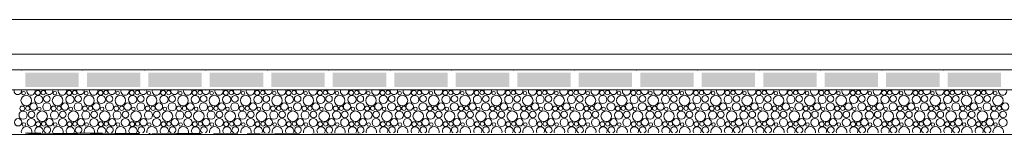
# Model space of a CAD drawing. Header units: millimetres. Extents: x -94601 to -15166, y -300 to 6935.
# Tile 22 of 97: x -74493 to -71065, y -300 to 100. Entities that reach past the tile are written whole.
import ezdxf

# ---------------------------------------------------------------- set-up
doc = ezdxf.new("R2010")
doc.units = ezdxf.units.MM
doc.header["$MEASUREMENT"] = 0
for name, color, linetype in [('Métal _ Bardage.Charp_Couv_Bard_Métal', 7, 'Continuous'), ('Nouveau_Structure _ Longrine.GO', 7, 'Continuous'), ('Nouveau_Terrain _ Original.Terrain', 7, 'Continuous'), ('Nouveau_VRD _ Voirie 3d.VRD', 7, 'Continuous')]:
    doc.layers.add(name, color=color, linetype=linetype)

# ---------------------------------------------------------------- blocks, each defined once
blk = doc.blocks.new('Élément de coupe_21')
at = {"layer": 'Métal _ Bardage.Charp_Couv_Bard_Métal', "color": 7, "linetype": 'Continuous', "lineweight": 15}
blk.add_line((-77985.3, 100), (-69185.3, 100), dxfattribs=at)
blk = doc.blocks.new('*X51')
at = {"layer": 'Nouveau_VRD _ Voirie 3d.VRD', "color": 33, "linetype": 'Continuous', "lineweight": 15, "true_color": 0xf48e54}
for centre, radius in [((-74469.7, -182.2), 18.4), ((-74479.1, -156.5), 6.2), ((-74426.7, -178.4), 14.3), ((-74429.6, -155.2), 8.58), ((-74410.4, -154.2), 7.52), ((-74397.9, -175.8), 11.5), ((-74360.6, -182.2), 18.4), ((-74370, -156.5), 6.2), ((-74317.6, -178.4), 14.3), ((-74320.5, -155.2), 8.58), ((-74301.3, -154.2), 7.52), ((-74288.7, -175.8), 11.5), ((-74251.5, -182.2), 18.4), ((-74260.9, -156.5), 6.2), ((-74208.4, -178.4), 14.3), ((-74211.3, -155.2), 8.58), ((-74192.2, -154.2), 7.52), ((-74179.6, -175.8), 11.5), ((-74142.4, -182.2), 18.4), ((-74151.8, -156.5), 6.2), ((-74099.3, -178.4), 14.3), ((-74102.2, -155.2), 8.58), ((-74083.1, -154.2), 7.52), ((-74070.5, -175.8), 11.5), ((-74033.3, -182.2), 18.4), ((-74042.7, -156.5), 6.2), ((-73990.2, -178.4), 14.3), ((-73993.1, -155.2), 8.58), ((-73974, -154.2), 7.52), ((-73961.4, -175.8), 11.5), ((-73924.2, -182.2), 18.4), ((-73933.5, -156.5), 6.2), ((-73881.1, -178.4), 14.3), ((-73884, -155.2), 8.58), ((-73864.9, -154.2), 7.52), ((-73852.3, -175.8), 11.5), ((-73815.1, -182.2), 18.4), ((-73824.4, -156.5), 6.2), ((-73772, -178.4), 14.3), ((-73774.9, -155.2), 8.58), ((-73755.7, -154.2), 7.52), ((-73743.2, -175.8), 11.5), ((-73705.9, -182.2), 18.4), ((-73715.3, -156.5), 6.2), ((-73662.9, -178.4), 14.3), ((-73665.8, -155.2), 8.58), ((-73646.6, -154.2), 7.52), ((-73634.1, -175.8), 11.5), ((-73596.8, -182.2), 18.4), ((-73606.2, -156.5), 6.2), ((-73553.8, -178.4), 14.3), ((-73556.7, -155.2), 8.58), ((-73537.5, -154.2), 7.52), ((-73525, -175.8), 11.5), ((-73487.7, -182.2), 18.4), ((-73497.1, -156.5), 6.2), ((-73444.7, -178.4), 14.3), ((-73447.6, -155.2), 8.58), ((-73428.4, -154.2), 7.52), ((-73415.8, -175.8), 11.5), ((-73378.6, -182.2), 18.4), ((-73388, -156.5), 6.2), ((-73335.5, -178.4), 14.3), ((-73338.4, -155.2), 8.58), ((-73319.3, -154.2), 7.52), ((-73306.7, -175.8), 11.5), ((-73269.5, -182.2), 18.4), ((-73278.9, -156.5), 6.2), ((-73226.4, -178.4), 14.3), ((-73229.3, -155.2), 8.58), ((-73210.2, -154.2), 7.52), ((-73197.6, -175.8), 11.5), ((-73160.4, -182.2), 18.4), ((-73169.8, -156.5), 6.2), ((-73117.3, -178.4), 14.3), ((-73120.2, -155.2), 8.58), ((-73101.1, -154.2), 7.52), ((-73088.5, -175.8), 11.5), ((-73051.3, -182.2), 18.4), ((-73060.6, -156.5), 6.2), ((-73008.2, -178.4), 14.3), ((-73011.1, -155.2), 8.58), ((-72992, -154.2), 7.52), ((-72979.4, -175.8), 11.5), ((-72942.2, -182.2), 18.4), ((-72951.5, -156.5), 6.2), ((-72899.1, -178.4), 14.3), ((-72902, -155.2), 8.58), ((-72882.8, -154.2), 7.52), ((-72870.3, -175.8), 11.5), ((-72833.1, -182.2), 18.4), ((-72842.4, -156.5), 6.2), ((-72790, -178.4), 14.3), ((-72792.9, -155.2), 8.58), ((-72773.7, -154.2), 7.52), ((-72761.2, -175.8), 11.5), ((-72723.9, -182.2), 18.4), ((-72733.3, -156.5), 6.2), ((-72680.9, -178.4), 14.3), ((-72683.8, -155.2), 8.58), ((-72664.6, -154.2), 7.52), ((-72652.1, -175.8), 11.5), ((-72614.8, -182.2), 18.4), ((-72624.2, -156.5), 6.2), ((-72571.8, -178.4), 14.3), ((-72574.7, -155.2), 8.58), ((-72555.5, -154.2), 7.52), ((-72542.9, -175.8), 11.5), ((-72505.7, -182.2), 18.4), ((-72515.1, -156.5), 6.2), ((-72462.6, -178.4), 14.3), ((-72465.5, -155.2), 8.58), ((-72446.4, -154.2), 7.52), ((-72433.8, -175.8), 11.5), ((-72396.6, -182.2), 18.4), ((-72406, -156.5), 6.2), ((-72353.5, -178.4), 14.3), ((-72356.4, -155.2), 8.58), ((-72337.3, -154.2), 7.52), ((-72324.7, -175.8), 11.5), ((-72287.5, -182.2), 18.4), ((-72296.9, -156.5), 6.2), ((-72244.4, -178.4), 14.3), ((-72247.3, -155.2), 8.58), ((-72228.2, -154.2), 7.52), ((-72215.6, -175.8), 11.5), ((-72178.4, -182.2), 18.4), ((-72187.7, -156.5), 6.2), ((-72135.3, -178.4), 14.3), ((-72138.2, -155.2), 8.58), ((-72119.1, -154.2), 7.52), ((-72106.5, -175.8), 11.5), ((-72069.3, -182.2), 18.4), ((-72078.6, -156.5), 6.2), ((-72026.2, -178.4), 14.3), ((-72029.1, -155.2), 8.58), ((-72009.9, -154.2), 7.52), ((-71997.4, -175.8), 11.5), ((-71960.2, -182.2), 18.4), ((-71969.5, -156.5), 6.2), ((-71917.1, -178.4), 14.3), ((-71920, -155.2), 8.58), ((-71900.8, -154.2), 7.52), ((-71888.3, -175.8), 11.5), ((-71851, -182.2), 18.4), ((-71860.4, -156.5), 6.2), ((-71808, -178.4), 14.3), ((-71810.9, -155.2), 8.58), ((-71791.7, -154.2), 7.52), ((-71779.2, -175.8), 11.5), ((-71741.9, -182.2), 18.4), ((-71751.3, -156.5), 6.2), ((-71698.9, -178.4), 14.3), ((-71701.8, -155.2), 8.58), ((-71682.6, -154.2), 7.52), ((-71670, -175.8), 11.5), ((-71632.8, -182.2), 18.4), ((-71642.2, -156.5), 6.2), ((-71589.7, -178.4), 14.3), ((-71592.6, -155.2), 8.58), ((-71573.5, -154.2), 7.52), ((-71560.9, -175.8), 11.5), ((-71523.7, -182.2), 18.4), ((-71533.1, -156.5), 6.2), ((-71480.6, -178.4), 14.3), ((-71483.5, -155.2), 8.58), ((-71464.4, -154.2), 7.52), ((-71451.8, -175.8), 11.5), ((-71414.6, -182.2), 18.4), ((-71424, -156.5), 6.2), ((-71371.5, -178.4), 14.3), ((-71374.4, -155.2), 8.58), ((-71355.3, -154.2), 7.52), ((-71342.7, -175.8), 11.5), ((-71305.5, -182.2), 18.4), ((-71314.8, -156.5), 6.2), ((-71262.4, -178.4), 14.3), ((-71265.3, -155.2), 8.58), ((-71246.2, -154.2), 7.52), ((-71233.6, -175.8), 11.5), ((-71196.4, -182.2), 18.4), ((-71205.7, -156.5), 6.2), ((-71153.3, -178.4), 14.3), ((-71156.2, -155.2), 8.58), ((-71137, -154.2), 7.52), ((-71124.5, -175.8), 11.5), ((-71087.3, -182.2), 18.4), ((-71096.6, -156.5), 6.2), ((-74483.6, -209.8), 8.58), ((-74464.4, -208.8), 7.52), ((-74444.2, -203.4), 12.8), ((-74424, -211.1), 6.2), ((-74398.2, -204.1), 14.2), ((-74374.5, -209.8), 8.58), ((-74355.3, -208.8), 7.52), ((-74335.1, -203.4), 12.8), ((-74314.9, -211.1), 6.2), ((-74289, -204.1), 14.2), ((-74265.3, -209.8), 8.58), ((-74246.2, -208.8), 7.52), ((-74226, -203.4), 12.8), ((-74205.8, -211.1), 6.2), ((-74179.9, -204.1), 14.2), ((-74156.2, -209.8), 8.58), ((-74137.1, -208.8), 7.52), ((-74116.9, -203.4), 12.8), ((-74096.7, -211.1), 6.2), ((-74070.8, -204.1), 14.2), ((-74047.1, -209.8), 8.58), ((-74028, -208.8), 7.52), ((-74007.8, -203.4), 12.8), ((-73987.5, -211.1), 6.2), ((-73961.7, -204.1), 14.2), ((-73938, -209.8), 8.58), ((-73918.9, -208.8), 7.52), ((-73898.6, -203.4), 12.8), ((-73878.4, -211.1), 6.2), ((-73852.6, -204.1), 14.2), ((-73828.9, -209.8), 8.58), ((-73809.7, -208.8), 7.52), ((-73789.5, -203.4), 12.8), ((-73769.3, -211.1), 6.2), ((-73743.5, -204.1), 14.2), ((-73719.8, -209.8), 8.58), ((-73700.6, -208.8), 7.52), ((-73680.4, -203.4), 12.8), ((-73660.2, -211.1), 6.2), ((-73634.4, -204.1), 14.2), ((-73610.7, -209.8), 8.58), ((-73591.5, -208.8), 7.52), ((-73571.3, -203.4), 12.8), ((-73551.1, -211.1), 6.2), ((-73525.3, -204.1), 14.2), ((-73501.6, -209.8), 8.58), ((-73482.4, -208.8), 7.52), ((-73462.2, -203.4), 12.8), ((-73442, -211.1), 6.2), ((-73416.2, -204.1), 14.2), ((-73392.4, -209.8), 8.58), ((-73373.3, -208.8), 7.52), ((-73353.1, -203.4), 12.8), ((-73332.9, -211.1), 6.2), ((-73307, -204.1), 14.2), ((-73283.3, -209.8), 8.58), ((-73264.2, -208.8), 7.52), ((-73244, -203.4), 12.8), ((-73223.8, -211.1), 6.2), ((-73197.9, -204.1), 14.2), ((-73174.2, -209.8), 8.58), ((-73155.1, -208.8), 7.52), ((-73134.9, -203.4), 12.8), ((-73114.6, -211.1), 6.2), ((-73088.8, -204.1), 14.2), ((-73065.1, -209.8), 8.58), ((-73046, -208.8), 7.52), ((-73025.7, -203.4), 12.8), ((-73005.5, -211.1), 6.2), ((-72979.7, -204.1), 14.2), ((-72956, -209.8), 8.58), ((-72936.8, -208.8), 7.52), ((-72916.6, -203.4), 12.8), ((-72896.4, -211.1), 6.2), ((-72870.6, -204.1), 14.2), ((-72846.9, -209.8), 8.58), ((-72827.7, -208.8), 7.52), ((-72807.5, -203.4), 12.8), ((-72787.3, -211.1), 6.2), ((-72761.5, -204.1), 14.2), ((-72737.8, -209.8), 8.58), ((-72718.6, -208.8), 7.52), ((-72698.4, -203.4), 12.8), ((-72678.2, -211.1), 6.2), ((-72652.4, -204.1), 14.2), ((-72628.7, -209.8), 8.58), ((-72609.5, -208.8), 7.52), ((-72589.3, -203.4), 12.8), ((-72569.1, -211.1), 6.2), ((-72543.3, -204.1), 14.2), ((-72519.5, -209.8), 8.58), ((-72500.4, -208.8), 7.52), ((-72480.2, -203.4), 12.8), ((-72460, -211.1), 6.2), ((-72434.1, -204.1), 14.2), ((-72410.4, -209.8), 8.58), ((-72391.3, -208.8), 7.52), ((-72371.1, -203.4), 12.8), ((-72350.9, -211.1), 6.2), ((-72325, -204.1), 14.2), ((-72301.3, -209.8), 8.58), ((-72282.2, -208.8), 7.52), ((-72262, -203.4), 12.8), ((-72241.7, -211.1), 6.2), ((-72215.9, -204.1), 14.2), ((-72192.2, -209.8), 8.58), ((-72173.1, -208.8), 7.52), ((-72152.8, -203.4), 12.8), ((-72132.6, -211.1), 6.2), ((-72106.8, -204.1), 14.2), ((-72083.1, -209.8), 8.58), ((-72063.9, -208.8), 7.52), ((-72043.7, -203.4), 12.8), ((-72023.5, -211.1), 6.2), ((-71997.7, -204.1), 14.2), ((-71974, -209.8), 8.58), ((-71954.8, -208.8), 7.52), ((-71934.6, -203.4), 12.8), ((-71914.4, -211.1), 6.2), ((-71888.6, -204.1), 14.2), ((-71864.9, -209.8), 8.58), ((-71845.7, -208.8), 7.52), ((-71825.5, -203.4), 12.8), ((-71805.3, -211.1), 6.2), ((-71779.5, -204.1), 14.2), ((-71755.8, -209.8), 8.58), ((-71736.6, -208.8), 7.52), ((-71716.4, -203.4), 12.8), ((-71696.2, -211.1), 6.2), ((-71670.4, -204.1), 14.2), ((-71646.6, -209.8), 8.58), ((-71627.5, -208.8), 7.52), ((-71607.3, -203.4), 12.8), ((-71587.1, -211.1), 6.2), ((-71561.2, -204.1), 14.2), ((-71537.5, -209.8), 8.58), ((-71518.4, -208.8), 7.52), ((-71498.2, -203.4), 12.8), ((-71478, -211.1), 6.2), ((-71452.1, -204.1), 14.2), ((-71428.4, -209.8), 8.58), ((-71409.3, -208.8), 7.52), ((-71389.1, -203.4), 12.8), ((-71368.8, -211.1), 6.2), ((-71343, -204.1), 14.2), ((-71319.3, -209.8), 8.58), ((-71300.2, -208.8), 7.52), ((-71279.9, -203.4), 12.8), ((-71259.7, -211.1), 6.2), ((-71233.9, -204.1), 14.2), ((-71210.2, -209.8), 8.58), ((-71191, -208.8), 7.52), ((-71170.8, -203.4), 12.8), ((-71150.6, -211.1), 6.2), ((-71124.8, -204.1), 14.2), ((-71101.1, -209.8), 8.58), ((-71081.9, -208.8), 7.52), ((-71061.7, -203.4), 12.8), ((-74480.7, -233), 14.3), ((-74451.9, -230.4), 11.5), ((-74414.6, -236.8), 18.4), ((-74371.6, -233), 14.3), ((-74342.7, -230.4), 11.5), ((-74305.5, -236.8), 18.4), ((-74262.4, -233), 14.3), ((-74233.6, -230.4), 11.5), ((-74196.4, -236.8), 18.4), ((-74153.3, -233), 14.3), ((-74124.5, -230.4), 11.5), ((-74087.3, -236.8), 18.4), ((-74044.2, -233), 14.3), ((-74015.4, -230.4), 11.5), ((-73978.2, -236.8), 18.4), ((-73935.1, -233), 14.3), ((-73906.3, -230.4), 11.5), ((-73869.1, -236.8), 18.4), ((-73826, -233), 14.3), ((-73797.2, -230.4), 11.5), ((-73759.9, -236.8), 18.4), ((-73716.9, -233), 14.3), ((-73688.1, -230.4), 11.5), ((-73650.8, -236.8), 18.4), ((-73607.8, -233), 14.3), ((-73579, -230.4), 11.5), ((-73541.7, -236.8), 18.4), ((-73498.7, -233), 14.3), ((-73469.8, -230.4), 11.5), ((-73432.6, -236.8), 18.4), ((-73389.5, -233), 14.3), ((-73360.7, -230.4), 11.5), ((-73323.5, -236.8), 18.4), ((-73280.4, -233), 14.3), ((-73251.6, -230.4), 11.5), ((-73214.4, -236.8), 18.4), ((-73171.3, -233), 14.3), ((-73142.5, -230.4), 11.5), ((-73105.3, -236.8), 18.4), ((-73062.2, -233), 14.3), ((-73033.4, -230.4), 11.5), ((-72996.2, -236.8), 18.4), ((-72953.1, -233), 14.3), ((-72924.3, -230.4), 11.5), ((-72887.1, -236.8), 18.4), ((-72844, -233), 14.3), ((-72815.2, -230.4), 11.5), ((-72777.9, -236.8), 18.4), ((-72734.9, -233), 14.3), ((-72706.1, -230.4), 11.5), ((-72668.8, -236.8), 18.4), ((-72625.8, -233), 14.3), ((-72596.9, -230.4), 11.5), ((-72559.7, -236.8), 18.4), ((-72516.6, -233), 14.3), ((-72487.8, -230.4), 11.5), ((-72450.6, -236.8), 18.4), ((-72407.5, -233), 14.3), ((-72378.7, -230.4), 11.5), ((-72341.5, -236.8), 18.4), ((-72298.4, -233), 14.3), ((-72269.6, -230.4), 11.5), ((-72232.4, -236.8), 18.4), ((-72189.3, -233), 14.3), ((-72160.5, -230.4), 11.5), ((-72123.3, -236.8), 18.4), ((-72080.2, -233), 14.3), ((-72051.4, -230.4), 11.5), ((-72014.2, -236.8), 18.4), ((-71971.1, -233), 14.3), ((-71942.3, -230.4), 11.5), ((-71905, -236.8), 18.4), ((-71862, -233), 14.3), ((-71833.2, -230.4), 11.5), ((-71795.9, -236.8), 18.4), ((-71752.9, -233), 14.3), ((-71724, -230.4), 11.5), ((-71686.8, -236.8), 18.4), ((-71643.7, -233), 14.3), ((-71614.9, -230.4), 11.5), ((-71577.7, -236.8), 18.4), ((-71534.6, -233), 14.3), ((-71505.8, -230.4), 11.5), ((-71468.6, -236.8), 18.4), ((-71425.5, -233), 14.3), ((-71396.7, -230.4), 11.5), ((-71359.5, -236.8), 18.4), ((-71316.4, -233), 14.3), ((-71287.6, -230.4), 11.5), ((-71250.4, -236.8), 18.4), ((-71207.3, -233), 14.3), ((-71178.5, -230.4), 11.5), ((-71141.3, -236.8), 18.4), ((-71098.2, -233), 14.3), ((-71069.4, -230.4), 11.5), ((-74498.2, -258), 12.8), ((-74478, -265.7), 6.2), ((-74452.2, -258.7), 14.2), ((-74428.5, -264.4), 8.58), ((-74409.3, -263.4), 7.52), ((-74389.1, -258), 12.8), ((-74368.9, -265.7), 6.2), ((-74343, -258.7), 14.2), ((-74319.3, -264.4), 8.58), ((-74300.2, -263.4), 7.52), ((-74280, -258), 12.8), ((-74259.8, -265.7), 6.2), ((-74233.9, -258.7), 14.2), ((-74210.2, -264.4), 8.58), ((-74191.1, -263.4), 7.52), ((-74170.9, -258), 12.8), ((-74150.7, -265.7), 6.2), ((-74124.8, -258.7), 14.2), ((-74101.1, -264.4), 8.58), ((-74082, -263.4), 7.52), ((-74061.8, -258), 12.8), ((-74041.5, -265.7), 6.2), ((-74015.7, -258.7), 14.2), ((-73992, -264.4), 8.58), ((-73972.9, -263.4), 7.52), ((-73952.6, -258), 12.8), ((-73932.4, -265.7), 6.2), ((-73906.6, -258.7), 14.2), ((-73882.9, -264.4), 8.58), ((-73863.7, -263.4), 7.52), ((-73843.5, -258), 12.8), ((-73823.3, -265.7), 6.2), ((-73797.5, -258.7), 14.2), ((-73773.8, -264.4), 8.58), ((-73754.6, -263.4), 7.52), ((-73734.4, -258), 12.8), ((-73714.2, -265.7), 6.2), ((-73688.4, -258.7), 14.2), ((-73664.7, -264.4), 8.58), ((-73645.5, -263.4), 7.52), ((-73625.3, -258), 12.8), ((-73605.1, -265.7), 6.2), ((-73579.3, -258.7), 14.2), ((-73555.6, -264.4), 8.58), ((-73536.4, -263.4), 7.52), ((-73516.2, -258), 12.8), ((-73496, -265.7), 6.2), ((-73470.2, -258.7), 14.2), ((-73446.4, -264.4), 8.58), ((-73427.3, -263.4), 7.52), ((-73407.1, -258), 12.8), ((-73386.9, -265.7), 6.2), ((-73361, -258.7), 14.2), ((-73337.3, -264.4), 8.58), ((-73318.2, -263.4), 7.52), ((-73298, -258), 12.8), ((-73277.8, -265.7), 6.2), ((-73251.9, -258.7), 14.2), ((-73228.2, -264.4), 8.58), ((-73209.1, -263.4), 7.52), ((-73188.9, -258), 12.8), ((-73168.6, -265.7), 6.2), ((-73142.8, -258.7), 14.2), ((-73119.1, -264.4), 8.58), ((-73100, -263.4), 7.52), ((-73079.7, -258), 12.8), ((-73059.5, -265.7), 6.2), ((-73033.7, -258.7), 14.2), ((-73010, -264.4), 8.58), ((-72990.8, -263.4), 7.52), ((-72970.6, -258), 12.8), ((-72950.4, -265.7), 6.2), ((-72924.6, -258.7), 14.2), ((-72900.9, -264.4), 8.58), ((-72881.7, -263.4), 7.52), ((-72861.5, -258), 12.8), ((-72841.3, -265.7), 6.2), ((-72815.5, -258.7), 14.2), ((-72791.8, -264.4), 8.58), ((-72772.6, -263.4), 7.52), ((-72752.4, -258), 12.8), ((-72732.2, -265.7), 6.2), ((-72706.4, -258.7), 14.2), ((-72682.7, -264.4), 8.58), ((-72663.5, -263.4), 7.52), ((-72643.3, -258), 12.8), ((-72623.1, -265.7), 6.2), ((-72597.3, -258.7), 14.2), ((-72573.5, -264.4), 8.58), ((-72554.4, -263.4), 7.52), ((-72534.2, -258), 12.8), ((-72514, -265.7), 6.2), ((-72488.1, -258.7), 14.2), ((-72464.4, -264.4), 8.58), ((-72445.3, -263.4), 7.52), ((-72425.1, -258), 12.8), ((-72404.9, -265.7), 6.2), ((-72379, -258.7), 14.2), ((-72355.3, -264.4), 8.58), ((-72336.2, -263.4), 7.52), ((-72316, -258), 12.8), ((-72295.7, -265.7), 6.2), ((-72269.9, -258.7), 14.2), ((-72246.2, -264.4), 8.58), ((-72227.1, -263.4), 7.52), ((-72206.8, -258), 12.8), ((-72186.6, -265.7), 6.2), ((-72160.8, -258.7), 14.2), ((-72137.1, -264.4), 8.58), ((-72117.9, -263.4), 7.52), ((-72097.7, -258), 12.8), ((-72077.5, -265.7), 6.2), ((-72051.7, -258.7), 14.2), ((-72028, -264.4), 8.58), ((-72008.8, -263.4), 7.52), ((-71988.6, -258), 12.8), ((-71968.4, -265.7), 6.2), ((-71942.6, -258.7), 14.2), ((-71918.9, -264.4), 8.58), ((-71899.7, -263.4), 7.52), ((-71879.5, -258), 12.8), ((-71859.3, -265.7), 6.2), ((-71833.5, -258.7), 14.2), ((-71809.8, -264.4), 8.58), ((-71790.6, -263.4), 7.52), ((-71770.4, -258), 12.8), ((-71750.2, -265.7), 6.2), ((-71724.4, -258.7), 14.2), ((-71700.6, -264.4), 8.58), ((-71681.5, -263.4), 7.52), ((-71661.3, -258), 12.8), ((-71641.1, -265.7), 6.2), ((-71615.2, -258.7), 14.2), ((-71591.5, -264.4), 8.58), ((-71572.4, -263.4), 7.52), ((-71552.2, -258), 12.8), ((-71532, -265.7), 6.2), ((-71506.1, -258.7), 14.2), ((-71482.4, -264.4), 8.58), ((-71463.3, -263.4), 7.52), ((-71443.1, -258), 12.8), ((-71422.8, -265.7), 6.2), ((-71397, -258.7), 14.2), ((-71373.3, -264.4), 8.58), ((-71354.2, -263.4), 7.52), ((-71333.9, -258), 12.8), ((-71313.7, -265.7), 6.2), ((-71287.9, -258.7), 14.2), ((-71264.2, -264.4), 8.58), ((-71245, -263.4), 7.52), ((-71224.8, -258), 12.8), ((-71204.6, -265.7), 6.2), ((-71178.8, -258.7), 14.2), ((-71155.1, -264.4), 8.58), ((-71135.9, -263.4), 7.52), ((-71115.7, -258), 12.8), ((-71095.5, -265.7), 6.2), ((-71069.7, -258.7), 14.2)]:
    blk.add_circle(centre, radius, dxfattribs=at)
for centre, radius, start, end in [((-74499.3, -148.8), 12.8, 163.5489, 16.4511), ((-74453.3, -149.5), 14.2, 162.5101, 17.4899), ((-74415.7, -127.6), 18.4, 254.0928, 285.9072), ((-74390.2, -148.8), 12.8, 163.5489, 16.4511), ((-74344.2, -149.5), 14.2, 162.5101, 17.4899), ((-74306.6, -127.6), 18.4, 254.0928, 285.9072), ((-74281.1, -148.8), 12.8, 163.5489, 16.4511), ((-74235, -149.5), 14.2, 162.5101, 17.4899), ((-74197.5, -127.6), 18.4, 254.0928, 285.9072), ((-74172, -148.8), 12.8, 163.5489, 16.4511), ((-74125.9, -149.5), 14.2, 162.5101, 17.4899), ((-74088.4, -127.6), 18.4, 254.0928, 285.9072), ((-74062.9, -148.8), 12.8, 163.5489, 16.4511), ((-74016.8, -149.5), 14.2, 162.5101, 17.4899), ((-73979.3, -127.6), 18.4, 254.0928, 285.9072), ((-73953.8, -148.8), 12.8, 163.5489, 16.4511), ((-73907.7, -149.5), 14.2, 162.5101, 17.4899), ((-73870.2, -127.6), 18.4, 254.0928, 285.9072), ((-73844.6, -148.8), 12.8, 163.5489, 16.4511), ((-73798.6, -149.5), 14.2, 162.5101, 17.4899), ((-73761.1, -127.6), 18.4, 254.0928, 285.9072), ((-73735.5, -148.8), 12.8, 163.5489, 16.4511), ((-73689.5, -149.5), 14.2, 162.5101, 17.4899), ((-73651.9, -127.6), 18.4, 254.0928, 285.9072), ((-73626.4, -148.8), 12.8, 163.5489, 16.4511), ((-73580.4, -149.5), 14.2, 162.5101, 17.4899), ((-73542.8, -127.6), 18.4, 254.0928, 285.9072), ((-73517.3, -148.8), 12.8, 163.5489, 16.4511), ((-73471.3, -149.5), 14.2, 162.5101, 17.4899), ((-73433.7, -127.6), 18.4, 254.0928, 285.9072), ((-73408.2, -148.8), 12.8, 163.5489, 16.4511), ((-73362.2, -149.5), 14.2, 162.5101, 17.4899), ((-73324.6, -127.6), 18.4, 254.0928, 285.9072), ((-73299.1, -148.8), 12.8, 163.5489, 16.4511), ((-73253, -149.5), 14.2, 162.5101, 17.4899), ((-73215.5, -127.6), 18.4, 254.0928, 285.9072), ((-73190, -148.8), 12.8, 163.5489, 16.4511), ((-73143.9, -149.5), 14.2, 162.5101, 17.4899), ((-73106.4, -127.6), 18.4, 254.0928, 285.9072), ((-73080.9, -148.8), 12.8, 163.5489, 16.4511), ((-73034.8, -149.5), 14.2, 162.5101, 17.4899), ((-72997.3, -127.6), 18.4, 254.0928, 285.9072), ((-72971.7, -148.8), 12.8, 163.5489, 16.4511), ((-72925.7, -149.5), 14.2, 162.5101, 17.4899), ((-72888.2, -127.6), 18.4, 254.0928, 285.9072), ((-72862.6, -148.8), 12.8, 163.5489, 16.4511), ((-72816.6, -149.5), 14.2, 162.5101, 17.4899), ((-72779.1, -127.6), 18.4, 254.0928, 285.9072), ((-72753.5, -148.8), 12.8, 163.5489, 16.4511), ((-72707.5, -149.5), 14.2, 162.5101, 17.4899), ((-72669.9, -127.6), 18.4, 254.0928, 285.9072), ((-72644.4, -148.8), 12.8, 163.5489, 16.4511), ((-72598.4, -149.5), 14.2, 162.5101, 17.4899), ((-72560.8, -127.6), 18.4, 254.0928, 285.9072), ((-72535.3, -148.8), 12.8, 163.5489, 16.4511), ((-72489.3, -149.5), 14.2, 162.5101, 17.4899), ((-72451.7, -127.6), 18.4, 254.0928, 285.9072), ((-72426.2, -148.8), 12.8, 163.5489, 16.4511), ((-72380.1, -149.5), 14.2, 162.5101, 17.4899), ((-72342.6, -127.6), 18.4, 254.0928, 285.9072), ((-72317.1, -148.8), 12.8, 163.5489, 16.4511), ((-72271, -149.5), 14.2, 162.5101, 17.4899), ((-72233.5, -127.6), 18.4, 254.0928, 285.9072), ((-72208, -148.8), 12.8, 163.5489, 16.4511), ((-72161.9, -149.5), 14.2, 162.5101, 17.4899), ((-72124.4, -127.6), 18.4, 254.0928, 285.9072), ((-72098.8, -148.8), 12.8, 163.5489, 16.4511), ((-72052.8, -149.5), 14.2, 162.5101, 17.4899), ((-72015.3, -127.6), 18.4, 254.0928, 285.9072), ((-71989.7, -148.8), 12.8, 163.5489, 16.4511), ((-71943.7, -149.5), 14.2, 162.5101, 17.4899), ((-71906.2, -127.6), 18.4, 254.0928, 285.9072), ((-71880.6, -148.8), 12.8, 163.5489, 16.4511), ((-71834.6, -149.5), 14.2, 162.5101, 17.4899), ((-71797, -127.6), 18.4, 254.0928, 285.9072), ((-71771.5, -148.8), 12.8, 163.5489, 16.4511), ((-71725.5, -149.5), 14.2, 162.5101, 17.4899), ((-71687.9, -127.6), 18.4, 254.0928, 285.9072), ((-71662.4, -148.8), 12.8, 163.5489, 16.4511), ((-71616.4, -149.5), 14.2, 162.5101, 17.4899), ((-71578.8, -127.6), 18.4, 254.0928, 285.9072), ((-71553.3, -148.8), 12.8, 163.5489, 16.4511), ((-71507.2, -149.5), 14.2, 162.5101, 17.4899), ((-71469.7, -127.6), 18.4, 254.0928, 285.9072), ((-71444.2, -148.8), 12.8, 163.5489, 16.4511), ((-71398.1, -149.5), 14.2, 162.5101, 17.4899), ((-71360.6, -127.6), 18.4, 254.0928, 285.9072), ((-71335.1, -148.8), 12.8, 163.5489, 16.4511), ((-71289, -149.5), 14.2, 162.5101, 17.4899), ((-71251.5, -127.6), 18.4, 254.0928, 285.9072), ((-71225.9, -148.8), 12.8, 163.5489, 16.4511), ((-71179.9, -149.5), 14.2, 162.5101, 17.4899), ((-71142.4, -127.6), 18.4, 254.0928, 285.9072), ((-71116.8, -148.8), 12.8, 163.5489, 16.4511), ((-71070.8, -149.5), 14.2, 162.5101, 17.4899), ((-74468.6, -291.4), 18.4, 347.7576, 192.2424), ((-74425.6, -287.6), 14.3, 327.777, 212.223), ((-74396.7, -285), 11.5, 296.7325, 243.2675), ((-74359.5, -291.4), 18.4, 347.7576, 192.2424), ((-74316.4, -287.6), 14.3, 327.777, 212.223), ((-74287.6, -285), 11.5, 296.7325, 243.2675), ((-74250.4, -291.4), 18.4, 347.7576, 192.2424), ((-74207.3, -287.6), 14.3, 327.777, 212.223), ((-74178.5, -285), 11.5, 296.7325, 243.2675), ((-74141.3, -291.4), 18.4, 347.7576, 192.2424), ((-74098.2, -287.6), 14.3, 327.777, 212.223), ((-74069.4, -285), 11.5, 296.7325, 243.2675), ((-74032.2, -291.4), 18.4, 347.7576, 192.2424), ((-73989.1, -287.6), 14.3, 327.777, 212.223), ((-73960.3, -285), 11.5, 296.7325, 243.2675), ((-73923.1, -291.4), 18.4, 347.7576, 192.2424), ((-73880, -287.6), 14.3, 327.777, 212.223), ((-73851.2, -285), 11.5, 296.7325, 243.2675), ((-73813.9, -291.4), 18.4, 347.7576, 192.2424), ((-73770.9, -287.6), 14.3, 327.777, 212.223), ((-73742.1, -285), 11.5, 296.7325, 243.2675), ((-73704.8, -291.4), 18.4, 347.7576, 192.2424), ((-73661.8, -287.6), 14.3, 327.777, 212.223), ((-73633, -285), 11.5, 296.7325, 243.2675), ((-73595.7, -291.4), 18.4, 347.7576, 192.2424), ((-73552.7, -287.6), 14.3, 327.777, 212.223), ((-73523.8, -285), 11.5, 296.7325, 243.2675), ((-73486.6, -291.4), 18.4, 347.7576, 192.2424), ((-73443.5, -287.6), 14.3, 327.777, 212.223), ((-73414.7, -285), 11.5, 296.7325, 243.2675), ((-73377.5, -291.4), 18.4, 347.7576, 192.2424), ((-73334.4, -287.6), 14.3, 327.777, 212.223), ((-73305.6, -285), 11.5, 296.7325, 243.2675), ((-73268.4, -291.4), 18.4, 347.7576, 192.2424), ((-73225.3, -287.6), 14.3, 327.777, 212.223), ((-73196.5, -285), 11.5, 296.7325, 243.2675), ((-73159.3, -291.4), 18.4, 347.7576, 192.2424), ((-73116.2, -287.6), 14.3, 327.777, 212.223), ((-73087.4, -285), 11.5, 296.7325, 243.2675), ((-73050.2, -291.4), 18.4, 347.7576, 192.2424), ((-73007.1, -287.6), 14.3, 327.777, 212.223), ((-72978.3, -285), 11.5, 296.7325, 243.2675), ((-72941.1, -291.4), 18.4, 347.7576, 192.2424), ((-72898, -287.6), 14.3, 327.777, 212.223), ((-72869.2, -285), 11.5, 296.7325, 243.2675), ((-72831.9, -291.4), 18.4, 347.7576, 192.2424), ((-72788.9, -287.6), 14.3, 327.777, 212.223), ((-72760.1, -285), 11.5, 296.7325, 243.2675), ((-72722.8, -291.4), 18.4, 347.7576, 192.2424), ((-72679.8, -287.6), 14.3, 327.777, 212.223), ((-72650.9, -285), 11.5, 296.7325, 243.2675), ((-72613.7, -291.4), 18.4, 347.7576, 192.2424), ((-72570.6, -287.6), 14.3, 327.777, 212.223), ((-72541.8, -285), 11.5, 296.7325, 243.2675), ((-72504.6, -291.4), 18.4, 347.7576, 192.2424), ((-72461.5, -287.6), 14.3, 327.777, 212.223), ((-72432.7, -285), 11.5, 296.7325, 243.2675), ((-72395.5, -291.4), 18.4, 347.7576, 192.2424), ((-72352.4, -287.6), 14.3, 327.777, 212.223), ((-72323.6, -285), 11.5, 296.7325, 243.2675), ((-72286.4, -291.4), 18.4, 347.7576, 192.2424), ((-72243.3, -287.6), 14.3, 327.777, 212.223), ((-72214.5, -285), 11.5, 296.7325, 243.2675), ((-72177.3, -291.4), 18.4, 347.7576, 192.2424), ((-72134.2, -287.6), 14.3, 327.777, 212.223), ((-72105.4, -285), 11.5, 296.7325, 243.2675), ((-72068.2, -291.4), 18.4, 347.7576, 192.2424), ((-72025.1, -287.6), 14.3, 327.777, 212.223), ((-71996.3, -285), 11.5, 296.7325, 243.2675), ((-71959, -291.4), 18.4, 347.7576, 192.2424), ((-71916, -287.6), 14.3, 327.777, 212.223), ((-71887.2, -285), 11.5, 296.7325, 243.2675), ((-71849.9, -291.4), 18.4, 347.7576, 192.2424), ((-71806.9, -287.6), 14.3, 327.777, 212.223), ((-71778, -285), 11.5, 296.7325, 243.2675), ((-71740.8, -291.4), 18.4, 347.7576, 192.2424), ((-71697.7, -287.6), 14.3, 327.777, 212.223), ((-71668.9, -285), 11.5, 296.7325, 243.2675), ((-71631.7, -291.4), 18.4, 347.7576, 192.2424), ((-71588.6, -287.6), 14.3, 327.777, 212.223), ((-71559.8, -285), 11.5, 296.7325, 243.2675), ((-71522.6, -291.4), 18.4, 347.7576, 192.2424), ((-71479.5, -287.6), 14.3, 327.777, 212.223), ((-71450.7, -285), 11.5, 296.7325, 243.2675), ((-71413.5, -291.4), 18.4, 347.7576, 192.2424), ((-71370.4, -287.6), 14.3, 327.777, 212.223), ((-71341.6, -285), 11.5, 296.7325, 243.2675), ((-71304.4, -291.4), 18.4, 347.7576, 192.2424), ((-71261.3, -287.6), 14.3, 327.777, 212.223), ((-71232.5, -285), 11.5, 296.7325, 243.2675), ((-71195.3, -291.4), 18.4, 347.7576, 192.2424), ((-71152.2, -287.6), 14.3, 327.777, 212.223), ((-71123.4, -285), 11.5, 296.7325, 243.2675), ((-71086.1, -291.4), 18.4, 347.7576, 192.2424)]:
    blk.add_arc(centre, radius, start, end, dxfattribs=at)
blk = doc.blocks.new('*X52')
at = {"layer": 'Nouveau_VRD _ Voirie 3d.VRD', "linetype": 'Continuous', "lineweight": 15, "true_color": 0xb5b5b5}
for points in [[(-74472.9, -85.2), (-74472.9, -135.2), (-74286.9, -135.2), (-74286.9, -85.2)], [(-74258.8, -85.2), (-74258.8, -135.2), (-74072.8, -135.2), (-74072.8, -85.2)], [(-74044.8, -85.2), (-74044.8, -135.2), (-73858.8, -135.2), (-73858.8, -85.2)], [(-73830.8, -85.2), (-73830.8, -135.2), (-73644.7, -135.2), (-73644.7, -85.2)], [(-73616.7, -85.2), (-73616.7, -135.2), (-73430.7, -135.2), (-73430.7, -85.2)], [(-73402.7, -85.2), (-73402.7, -135.2), (-73216.6, -135.2), (-73216.6, -85.2)], [(-73188.6, -85.2), (-73188.6, -135.2), (-73002.6, -135.2), (-73002.6, -85.2)], [(-72974.6, -85.2), (-72974.6, -135.2), (-72788.6, -135.2), (-72788.6, -85.2)], [(-72760.5, -85.2), (-72760.5, -135.2), (-72574.5, -135.2), (-72574.5, -85.2)], [(-72546.5, -85.2), (-72546.5, -135.2), (-72360.5, -135.2), (-72360.5, -85.2)], [(-72332.5, -85.2), (-72332.5, -135.2), (-72146.4, -135.2), (-72146.4, -85.2)], [(-72118.4, -85.2), (-72118.4, -135.2), (-71932.4, -135.2), (-71932.4, -85.2)], [(-71904.4, -85.2), (-71904.4, -135.2), (-71718.3, -135.2), (-71718.3, -85.2)], [(-71690.3, -85.2), (-71690.3, -135.2), (-71504.3, -135.2), (-71504.3, -85.2)], [(-71476.3, -85.2), (-71476.3, -135.2), (-71290.3, -135.2), (-71290.3, -85.2)], [(-71262.2, -85.2), (-71262.2, -135.2), (-71076.2, -135.2), (-71076.2, -85.2)]]:
    blk.add_hatch(color=253, dxfattribs=at).paths.add_polyline_path(points)
at = {"layer": 'Nouveau_VRD _ Voirie 3d.VRD', "color": 253, "linetype": 'Continuous', "lineweight": 15, "true_color": 0xb5b5b5}
for p in [(-74486.9, -75.2), (-74272.9, -75.2), (-74058.8, -75.2), (-73844.8, -75.2), (-73630.7, -75.2), (-73416.7, -75.2), (-73202.6, -75.2), (-72988.6, -75.2), (-72774.6, -75.2), (-72560.5, -75.2), (-72346.5, -75.2), (-72132.4, -75.2), (-71918.4, -75.2), (-71704.3, -75.2), (-71490.3, -75.2), (-71276.3, -75.2), (-74486.9, -145.2), (-74272.9, -145.2), (-74058.8, -145.2), (-73844.8, -145.2), (-73630.7, -145.2), (-73416.7, -145.2), (-73202.6, -145.2), (-72988.6, -145.2), (-72774.6, -145.2), (-72560.5, -145.2), (-72346.5, -145.2), (-72132.4, -145.2), (-71918.4, -145.2), (-71704.3, -145.2), (-71490.3, -145.2), (-71276.3, -145.2)]:
    blk.add_point(p, dxfattribs=at)
blk = doc.blocks.new('Élément de coupe_40')
at = {"layer": 'Nouveau_VRD _ Voirie 3d.VRD', "color": 251, "linetype": 'Continuous', "lineweight": 15, "true_color": 0x6a6a6a}
blk.add_line((-36763.6, -20), (-82142.3, -20), dxfattribs=at)
at = {"layer": 'Nouveau_VRD _ Voirie 3d.VRD', "color": 7, "linetype": 'Continuous', "lineweight": 15}
for p, q in [((-37013, -75.2), (-81749.3, -75.2)), ((-37013, -145.2), (-81749.3, -145.2))]:
    blk.add_line(p, q, dxfattribs=at)
at = {"layer": 'Nouveau_VRD _ Voirie 3d.VRD', "lineweight": 0}
for name in ['*X52', '*X51']:
    blk.add_blockref(name, (0, 0), dxfattribs=at)
blk = doc.blocks.new('Élément de coupe_59')
at = {"layer": 'Nouveau_Structure _ Longrine.GO', "color": 7, "linetype": 'Continuous', "lineweight": 15}
for p, q in [((-73174.8, -300), (-70835.3, -300)), ((-70335.3, -300), (-69185.3, -300))]:
    blk.add_line(p, q, dxfattribs=at)
blk = doc.blocks.new('Élément de coupe_152')
at = {"layer": 'Nouveau_Terrain _ Original.Terrain', "color": 7, "linetype": 'Continuous', "lineweight": 15}
for p, q in [((-75298, -300), (-73202.4, -300)), ((-73202.4, -300), (-73174.8, -300))]:
    blk.add_line(p, q, dxfattribs=at)
at = {"layer": 'Nouveau_Terrain _ Original.Terrain', "color": 114, "linetype": 'Continuous', "lineweight": 15, "true_color": 0x00ad56}
for p, q in [((-74418.5, -295.4), (-74472.1, -295.5)), ((-74418.5, -295.4), (-74472.1, -295.5)), ((-74418.5, -295.4), (-74464.4, -295.3)), ((-74418.5, -295.4), (-74464.4, -295.3)), ((-74375.9, -298.7), (-74461.6, -298.4)), ((-74375.9, -298.7), (-74461.6, -298.4)), ((-74418.5, -295.4), (-74434.1, -295.3)), ((-74418.5, -295.4), (-74434.1, -295.3)), ((-74375.9, -298.7), (-74429.5, -298.8)), ((-74375.9, -298.7), (-74429.5, -298.8)), ((-74375.9, -298.7), (-74408, -298.3)), ((-74375.9, -298.7), (-74408, -298.3)), ((-74290, -297), (-74375.7, -296.7)), ((-74290, -297), (-74375.7, -296.7)), ((-74290, -297), (-74343.6, -297)), ((-74290, -297), (-74343.6, -297)), ((-74318.4, -300), (-74333.1, -299.9)), ((-74318.4, -300), (-74333.1, -299.9)), ((-74290, -297), (-74322.1, -296.6)), ((-74290, -297), (-74322.1, -296.6)), ((-74204.1, -295.9), (-74289.8, -295.6)), ((-74204.1, -295.9), (-74289.8, -295.6)), ((-74271.6, -300), (-74279.5, -299.9)), ((-74271.6, -300), (-74279.5, -299.9)), ((-74204.1, -295.9), (-74257.7, -295.7)), ((-74204.1, -295.9), (-74257.7, -295.7)), ((-74161.5, -298.6), (-74247.2, -298.2)), ((-74161.5, -298.6), (-74247.2, -298.2)), ((-74204.1, -295.9), (-74236.2, -295.8)), ((-74204.1, -295.9), (-74236.2, -295.8)), ((-74161.5, -298.6), (-74215.1, -298.6)), ((-74161.5, -298.6), (-74215.1, -298.6)), ((-74161.5, -298.6), (-74193.6, -298.2)), ((-74161.5, -298.6), (-74193.6, -298.2)), ((-74075.6, -296.9), (-74161.3, -296.5)), ((-74075.6, -296.9), (-74161.3, -296.5)), ((-74075.6, -296.9), (-74129.2, -296.9)), ((-74075.6, -296.9), (-74129.2, -296.9)), ((-74069.6, -300), (-74118.7, -299.8)), ((-74069.6, -300), (-74118.7, -299.8)), ((-74075.6, -296.9), (-74107.7, -296.5)), ((-74075.6, -296.9), (-74107.7, -296.5)), ((-74045.5, -300), (-74065.2, -299.8)), ((-74045.5, -300), (-74065.2, -299.8)), ((-74038, -296.6), (-74043.3, -296.5)), ((-74038, -296.6), (-74043.3, -296.5)), ((-73947.1, -298.4), (-74032.9, -298.1)), ((-73947.1, -298.4), (-74032.9, -298.1)), ((-73947.1, -298.4), (-74000.7, -298.5)), ((-73947.1, -298.4), (-74000.7, -298.5)), ((-73947.1, -298.4), (-73979.3, -298)), ((-73947.1, -298.4), (-73979.3, -298)), ((-73861.3, -297.3), (-73947, -297)), ((-73861.3, -297.3), (-73947, -297)), ((-73861.3, -297.3), (-73914.9, -297.1)), ((-73861.3, -297.3), (-73914.9, -297.1)), ((-73820.8, -300), (-73904.4, -299.7)), ((-73820.8, -300), (-73904.4, -299.7)), ((-73861.3, -297.3), (-73893.4, -297.2)), ((-73861.3, -297.3), (-73893.4, -297.2)), ((-73819.4, -300), (-73850.8, -299.6)), ((-73819.4, -300), (-73850.8, -299.6)), ((-73732.8, -298.3), (-73818.5, -297.9)), ((-73732.8, -298.3), (-73818.5, -297.9)), ((-73732.8, -298.3), (-73786.4, -298.3)), ((-73732.8, -298.3), (-73786.4, -298.3)), ((-73732.8, -298.3), (-73764.9, -297.9)), ((-73732.8, -298.3), (-73764.9, -297.9)), ((-73656.2, -298.1), (-73700.5, -297.9)), ((-73656.2, -298.1), (-73700.5, -297.9)), ((-73604.3, -299.9), (-73690, -299.5)), ((-73604.3, -299.9), (-73690, -299.5)), ((-73604.3, -299.9), (-73657.9, -299.9)), ((-73604.3, -299.9), (-73657.9, -299.9)), ((-73604.3, -299.9), (-73636.4, -299.5)), ((-73604.3, -299.9), (-73636.4, -299.5)), ((-73518.4, -298.7), (-73604.1, -298.4)), ((-73518.4, -298.7), (-73604.1, -298.4)), ((-73518.4, -298.7), (-73572, -298.5)), ((-73518.4, -298.7), (-73572, -298.5)), ((-73518.4, -298.7), (-73550.5, -298.6)), ((-73518.4, -298.7), (-73550.5, -298.6)), ((-73389.9, -299.7), (-73475.7, -299.4)), ((-73389.9, -299.7), (-73475.7, -299.4)), ((-73389.9, -299.7), (-73443.5, -299.8)), ((-73389.9, -299.7), (-73443.5, -299.8)), ((-73389.9, -299.7), (-73422.1, -299.3)), ((-73389.9, -299.7), (-73422.1, -299.3)), ((-73304.1, -299.5), (-73389.8, -299.1)), ((-73304.1, -299.5), (-73389.8, -299.1)), ((-73304.1, -299.5), (-73357.6, -299.3)), ((-73304.1, -299.5), (-73357.6, -299.3)), ((-73304.1, -299.5), (-73319.1, -299.4)), ((-73304.1, -299.5), (-73319.1, -299.4)), ((-73194.1, -300), (-73261.3, -299.7)), ((-73194.1, -300), (-73261.3, -299.7)), ((-73195.6, -300), (-73229.2, -299.9)), ((-73195.6, -300), (-73229.2, -299.9)), ((-73192, -300), (-73207.7, -299.9)), ((-73192, -300), (-73207.7, -299.9))]:
    blk.add_line(p, q, dxfattribs=at)

msp = doc.modelspace()

# ---------------------------------------------------------------- block references
at = {"layer": 'Métal _ Bardage.Charp_Couv_Bard_Métal', "lineweight": 0}
msp.add_blockref('Élément de coupe_21', (0, 0), dxfattribs=at)
at = {"layer": 'Nouveau_Structure _ Longrine.GO', "lineweight": 0}
msp.add_blockref('Élément de coupe_59', (0, 0), dxfattribs=at)
at = {"layer": 'Nouveau_Terrain _ Original.Terrain', "lineweight": 0}
msp.add_blockref('Élément de coupe_152', (0, 0), dxfattribs=at)
at = {"layer": 'Nouveau_VRD _ Voirie 3d.VRD', "lineweight": 0}
msp.add_blockref('Élément de coupe_40', (0, 0), dxfattribs=at)

doc.saveas('drawing.dxf')
